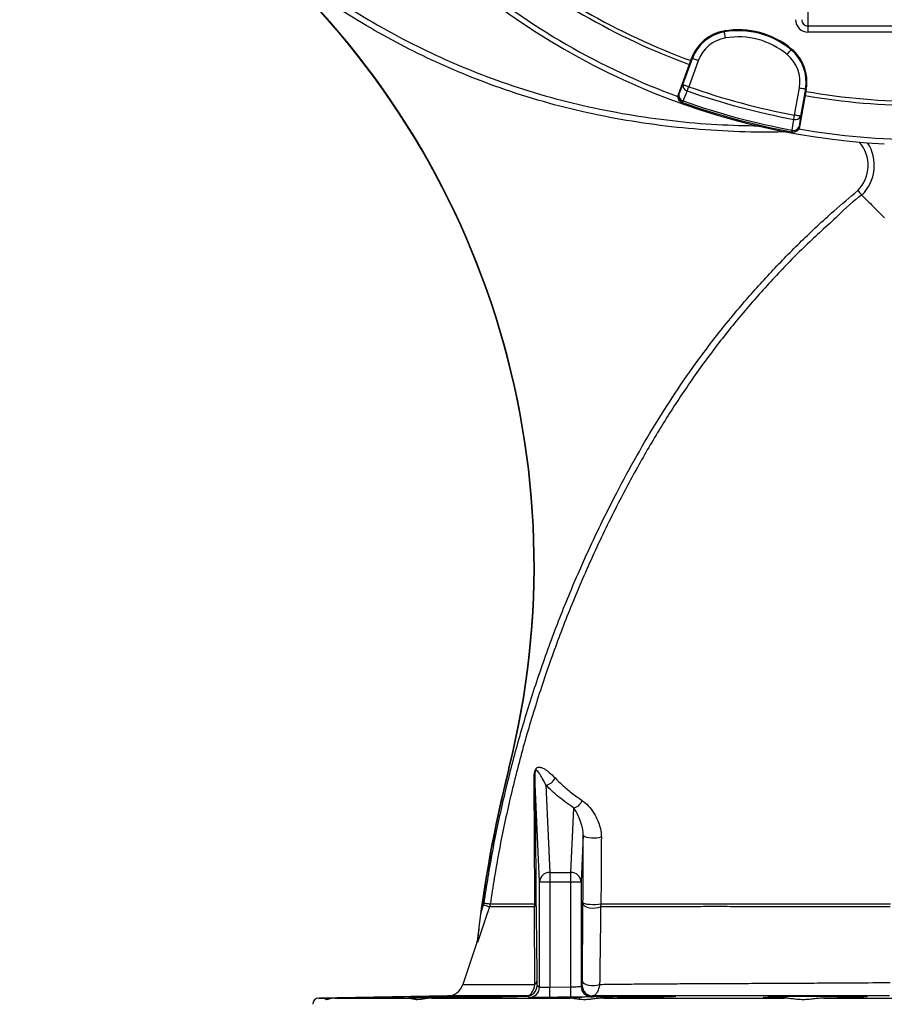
# Model space of a CAD drawing. Header units: millimetres. Extents: x 2251 to 4619, y 1142 to 5848.
# Tile 8 of 24: x 2397 to 3235, y 3136 to 4090. Entities that reach past the tile are written whole.
import ezdxf

# ---------------------------------------------------------------- set-up
doc = ezdxf.new("R2010")
doc.units = ezdxf.units.MM
doc.header["$LTSCALE"] = 2

msp = doc.modelspace()

# ---------------------------------------------------------------- linework, layer by layer
at = {"color": 7, "linetype": 'Continuous', "lineweight": 25}
for p, q in [((3160.69, 4112.32), (3160.69, 4084.41)), ((3160.69, 4084.41), (3380.69, 4084.41)), ((3160.69, 4084.41), (3160.69, 4078.43)), ((3079.55, 4079.52), (3079.69, 4078.69)), ((3380.69, 4078.43), (3160.69, 4078.43)), ((3144.86, 4062.02), (3144.32, 4061.37)), ((3035.09, 4017.99), (3047.05, 4050.86)), ((3039.47, 4027.56), (3048.66, 4052.8)), ((3054.29, 4050.75), (3045.1, 4025.51)), ((3047.05, 4050.86), (3047.86, 4053.09)), ((3047.86, 4053.09), (3048.66, 4052.8)), ((3035.09, 4017.99), (3035.54, 4017.83)), ((3147.69, 3998.02), (3152.35, 4024.48)), ((3158.68, 4020.95), (3152.6, 3986.5)), ((3158.26, 4023.44), (3153.59, 3996.98)), ((3159.09, 4023.29), (3158.26, 4023.44)), ((3159.09, 4023.29), (3158.68, 4020.95)), ((3038.72, 4010.28), (3039.17, 4010.13)), ((3145.14, 3981.73), (3145.61, 3981.64)), ((3152.13, 3986.59), (3152.6, 3986.5)), ((2870.82, 3364.21), (2870.48, 3364.3)), ((2900.52, 3254.87), (2895.93, 3356.87)), ((2906.72, 3348.72), (2910.52, 3264.2)), ((2930.86, 3264.2), (2933.67, 3326.55)), ((2942.9, 3300.29), (2940.86, 3254.87)), ((2910.52, 3264.2), (2910.52, 3254.87)), ((2910.52, 3264.2), (2930.86, 3264.2)), ((2930.86, 3254.87), (2930.86, 3264.2)), ((2900.52, 3254.87), (2910.52, 3254.87)), ((2900.52, 3153.03), (2900.52, 3254.87)), ((2910.52, 3254.87), (2910.52, 3153.02)), ((2910.52, 3254.87), (2930.86, 3254.87)), ((2930.86, 3254.87), (2940.86, 3254.87)), ((2930.86, 3153.25), (2930.86, 3254.87)), ((2940.86, 3254.87), (2940.86, 3153.74)), ((2846.33, 3232.8), (2846.73, 3234.5)), ((2897.06, 3235.03), (2897.07, 3234)), ((2942.64, 3233.93), (2942.64, 3235)), ((2844, 3225.78), (2846.33, 3232.8)), ((2852.66, 3233.63), (2852.01, 3230.92)), ((2895.57, 3230.9), (2895.92, 3233.64)), ((2960.04, 3233.69), (2959.73, 3230.85)), ((2898.15, 3154.52), (2900.52, 3153.03)), ((2910.52, 3153.02), (2930.86, 3153.25)), ((2940.86, 3153.74), (2941.89, 3154.52)), ((2811.35, 3144.53), (2686.59, 3142.35)), ((2701.98, 3142.35), (2774.36, 3142.35)), ((2796.24, 3142.35), (2929.99, 3142.35)), ((2806.34, 3143.3), (2806.34, 3142.44)), ((2888.61, 3144.35), (2888.3, 3144.53)), ((2888.61, 3144.35), (2890.17, 3144.39)), ((2939.09, 3143.3), (2941.61, 3143.41)), ((2939.09, 3143.3), (2939.09, 3141.17)), ((2950.97, 3143.74), (2950.44, 3143.67)), ((2962.74, 3142.35), (3137.48, 3142.35)), ((3122.33, 3143.3), (3122.33, 3142.59)), ((3176.12, 3142.35), (3365.26, 3142.35)), ((3213.23, 3143.3), (3213.23, 3143.21))]:
    msp.add_line(p, q, dxfattribs=at)
at = {"color": 8, "linetype": 'Continuous', "lineweight": 25}
msp.add_line((2686.59, 3142.35), (2694.29, 3142.35), dxfattribs=at)
at = {"color": 7, "linetype": 'Continuous', "lineweight": 25, "flags": 128}
for points in [[(3080.7, 4072.78), (3080.51, 4073.9), (3080.32, 4074.99), (3080.15, 4076), (3080, 4076.88), (3079.88, 4077.62), (3079.78, 4078.18), (3079.72, 4078.54), (3079.69, 4078.69)], [(3140.49, 4056.75), (3141.22, 4057.64), (3141.93, 4058.48), (3142.58, 4059.27), (3143.15, 4059.96), (3143.63, 4060.54), (3143.99, 4060.97), (3144.22, 4061.26), (3144.32, 4061.37)], [(3054.29, 4050.75), (3053.22, 4051.14), (3052.18, 4051.52), (3051.22, 4051.87), (3050.37, 4052.18), (3049.67, 4052.43), (3049.14, 4052.63), (3048.8, 4052.75), (3048.66, 4052.8)], [(3035.54, 4017.83), (3037.46, 4022.59), (3039.47, 4027.56)], [(3039.47, 4027.56), (3039.61, 4027.51), (3039.95, 4027.39), (3040.49, 4027.19), (3041.19, 4026.94), (3042.03, 4026.63), (3042.99, 4026.28), (3044.03, 4025.9), (3045.1, 4025.51)], [(3043.69, 4021.51), (3040.5, 4013.64), (3039.75, 4011.78)], [(3043.69, 4021.51), (3043.83, 4021.92), (3043.99, 4022.37), (3044.16, 4022.84), (3044.34, 4023.35), (3044.52, 4023.87), (3044.71, 4024.41), (3044.91, 4024.96), (3045.1, 4025.51)], [(3152.35, 4024.48), (3153.48, 4024.28), (3154.56, 4024.09), (3155.57, 4023.91), (3156.46, 4023.75), (3157.19, 4023.62), (3157.75, 4023.53), (3158.11, 4023.46), (3158.26, 4023.44)], [(3039.17, 4010.13), (3039.17, 4010.15), (3039.2, 4010.23), (3039.25, 4010.37), (3039.32, 4010.56), (3039.4, 4010.79), (3039.5, 4011.08), (3039.62, 4011.41), (3039.75, 4011.78)], [(3146.91, 3993.85), (3146.99, 3994.28), (3147.08, 3994.75), (3147.17, 3995.24), (3147.27, 3995.77), (3147.37, 3996.31), (3147.47, 3996.87), (3147.58, 3997.45), (3147.69, 3998.02)], [(3153.59, 3996.98), (3153.44, 3997.01), (3153.08, 3997.07), (3152.53, 3997.17), (3151.79, 3997.3), (3150.9, 3997.46), (3149.9, 3997.63), (3148.81, 3997.82), (3147.69, 3998.02)], [(3145.46, 3983.46), (3146.64, 3991.87), (3146.91, 3993.85)], [(3153.59, 3996.98), (3152.85, 3991.67), (3152.13, 3986.59)], [(3145.14, 3981.73), (3145.14, 3981.76), (3145.16, 3981.84), (3145.18, 3981.98), (3145.22, 3982.18), (3145.27, 3982.43), (3145.32, 3982.72), (3145.38, 3983.07), (3145.46, 3983.46)], [(2942.9, 3300.29), (2943.3, 3299.61), (2944.39, 3298.97), (2946.08, 3298.43), (2948.25, 3298.03), (2950.75, 3297.78), (2953.41, 3297.71), (2956.03, 3297.83), (2958.43, 3298.12), (2960.44, 3298.56)], [(2846.73, 3234.5), (2847.84, 3234.33), (2848.92, 3234.17), (2849.92, 3234.03), (2850.8, 3233.9), (2851.54, 3233.79), (2852.11, 3233.71), (2852.48, 3233.65), (2852.66, 3233.63)], [(2942.64, 3235), (2943.13, 3234.44), (2944.47, 3233.93), (2946.52, 3233.51), (2949.11, 3233.23), (2952.02, 3233.1), (2954.98, 3233.14), (2957.73, 3233.34), (2960.04, 3233.69)], [(2852.01, 3230.92), (2848.24, 3219.53), (2840.47, 3196.12)], [(2846.33, 3232.8), (2847.4, 3232.45), (2848.43, 3232.1), (2849.39, 3231.79), (2850.24, 3231.51), (2850.95, 3231.27), (2851.49, 3231.09), (2851.85, 3230.97), (2852.01, 3230.92)], [(2942.64, 3233.93), (2943.11, 3232.69), (2944.39, 3231.55), (2946.38, 3230.62), (2948.9, 3229.97), (2951.73, 3229.66), (2954.65, 3229.71), (2957.39, 3230.12), (2959.73, 3230.85)], [(2840.18, 3197.53), (2838.75, 3193.21), (2826.26, 3155.49)], [(2942.03, 3158.7), (2942.48, 3157.56), (2943.71, 3156.51), (2945.62, 3155.64), (2948.05, 3155.02), (2950.81, 3154.7), (2953.66, 3154.7), (2956.38, 3155.04), (2958.75, 3155.67)], [(2910.63, 3143.02), (2910.63, 3143.24), (2910.62, 3143.82), (2910.61, 3144.75), (2910.6, 3146), (2910.58, 3147.5), (2910.56, 3149.22), (2910.54, 3151.08), (2910.52, 3153.02)], [(2930.97, 3143.25), (2930.97, 3143.47), (2930.97, 3144.05), (2930.96, 3144.98), (2930.94, 3146.23), (2930.92, 3147.74), (2930.91, 3149.45), (2930.88, 3151.32), (2930.86, 3153.25)]]:
    msp.add_lwpolyline(points, dxfattribs=at)
at = {"color": 7, "linetype": 'Continuous', "lineweight": 25}
for centre, radius, start, end in [((3270.69, 4662.25), 693, 181.57108, 267.02226), ((2095.14, 3561.4), 800, 345.73695, 49.27858), ((2095.14, 3561.4), 800.35, 345.73695, 49.27858), ((3270.69, 4662.25), 651, 230.0922, 249.9078), ((3270.69, 4662.25), 655, 230.09164, 249.90836), ((3270.69, 4662.25), 688, 230.06217, 249.93742), ((3086.43, 4039.05), 41.05, 99.65135, 160), ((3086.43, 4039.05), 40.2, 99.65135, 160), ((3093.14, 3999.62), 81.05, 50.34865, 99.65135), ((3093.14, 3999.62), 80.2, 50.34865, 99.65135), ((3086.43, 4039.05), 34.21, 99.65135, 160), ((3093.14, 3999.62), 74.21, 50.34865, 99.65135), ((3118.67, 4030.42), 34.21, 350, 50.34865), ((3118.67, 4030.42), 40.2, 350, 50.34865), ((3118.67, 4030.42), 41.05, 350, 50.34865), ((3044.96, 4026.9), 5.53, 173.10271, 256.66366), ((3041.17, 4015.78), 6, 159.9828, 250.43582), ((3041.03, 4017.17), 5.53, 173.09716, 256.64387), ((3270.69, 4662.25), 679.76, 250.49145, 259.50855), ((3270.69, 4662.25), 675.51, 250.49145, 259.50855), ((3270.69, 4662.25), 655, 260.09164, 279.90836), ((3270.69, 4662.25), 651, 260.0922, 279.9078), ((3270.69, 4662.25), 692, 250.45336, 259.54664), ((3270.69, 4662.25), 690.24, 250.45336, 259.54664), ((3148.5, 3999.15), 5.53, 253.33619, 336.89748), ((3146.22, 3987.63), 6, 259.56416, 350.017), ((3147.04, 3988.76), 5.53, 253.35543, 336.90323), ((3270.69, 4662.25), 688, 260.06359, 279.9425), ((4058.69, 3062.25), 1226, 165.73695, 173.66472), ((4058.69, 3062.25), 1225.65, 165.73695, 172.33244), ((2891.35, 3357.02), 4.59, 326.91422, 358.15483), ((2905.17, 3359.68), 11.07, 278.04045, 339.15954), ((2931.06, 3337.6), 11.35, 283.25867, 340.62593), ((2910.26, 3254.45), 9.75, 88.48793, 177.50016), ((2931.12, 3254.45), 9.75, 2.49957, 91.51218), ((2895.14, 3235.44), 1.96, 293.65962, 348.04702), ((2892.51, 3234.28), 4.56, 312.10522, 356.54053), ((2893.83, 3159.1), 4.16, 301.11176, 353.842), ((2811.07, 3160.52), 16, 270.0019, 341.65292), ((2888.15, 3154.52), 10, 270.84634, 359.99195), ((2890.52, 3153.04), 10, 270.71406, 359.98784), ((2950.86, 3153.74), 10, 180.01438, 270.61623), ((2951.9, 3154.52), 10, 180.01279, 270.67623), ((2686.69, 3136.35), 6, 91, 180)]:
    msp.add_arc(centre, radius, start, end, dxfattribs=at)
at = {"color": 8, "linetype": 'Continuous', "lineweight": 25}
for radius, start, end in [(34.38, 314.98851, 41.05301), (40.37, 314.57682, 32.90074)]:
    msp.add_arc((3184.66, 3949.28), radius, start, end, dxfattribs=at)
at = {"color": 7, "linetype": 'Continuous', "lineweight": 25}
for major_axis, ratio, start_param, end_param in [((0, -12.05), 0.996195, 4.712389, 6.283185), ((0, 6.07), 0.988685, 1.570796, 3.141593)]:
    msp.add_ellipse((3160.69, 4090.48), major_axis=major_axis, ratio=ratio, start_param=start_param, end_param=end_param, dxfattribs=at)
at = {"color": 8, "linetype": 'Continuous', "lineweight": 25}
for points, knots in [([(3140.97, 3981.81), (3132.76, 3981.65), (3109.91, 3981.21), (3072.36, 3982.61), (3028.45, 3986.33), (2984.75, 3992.5), (2941.47, 4001.08), (2898.84, 4012.13), (2858.88, 4025.15), (2821.59, 4039.73), (2786.85, 4055.39), (2752.97, 4072.82), (2719.55, 4092.23), (2686.78, 4113.72), (2654.71, 4137.22), (2623.8, 4162.23), (2594.47, 4188.17), (2566.65, 4214.89), (2540.38, 4242.33), (2515.25, 4270.83), (2491.1, 4300.62), (2468.01, 4331.69), (2446.04, 4364.02), (2425.48, 4397.26), (2409.15, 4426.24), (2399.94, 4444.23), (2396.66, 4450.64)], [0, 0, 0, 0, 0.026485, 0.073729, 0.121133, 0.168599, 0.216043, 0.263394, 0.310604, 0.351531, 0.392512, 0.433494, 0.474421, 0.517118, 0.559867, 0.602631, 0.645348, 0.686171, 0.727028, 0.767886, 0.808709, 0.850706, 0.89274, 0.934775, 0.976771, 1, 1, 1, 1]), ([(2403.11, 4451.15), (2406.01, 4445.52), (2414.66, 4428.7), (2430.11, 4401.25), (2449.9, 4369.11), (2471.02, 4337.83), (2493.62, 4307.16), (2517.72, 4277.19), (2543.31, 4247.98), (2570.12, 4219.89), (2597.87, 4193.2), (2626.44, 4167.88), (2655.81, 4143.97), (2686.23, 4121.44), (2718.15, 4100.17), (2751.62, 4080.39), (2786.56, 4062.17), (2822.43, 4045.85), (2860.4, 4030.96), (2900.56, 4017.88), (2942.86, 4006.92), (2985.8, 3998.39), (3029.17, 3992.33), (3071.82, 3988.52), (3100.01, 3987.89), (3113.62, 3987.59)], [0, 0, 0, 0, 0.0212782, 0.0634856, 0.1057293, 0.1479735, 0.1901813, 0.2336049, 0.2770678, 0.3205305, 0.3639539, 0.4062974, 0.4486837, 0.4910568, 0.5333825, 0.5774222, 0.6215255, 0.6656288, 0.7096685, 0.7584234, 0.8073253, 0.8563224, 0.9053426, 0.9542985, 1, 1, 1, 1]), ([(2826.26, 3155.49), (2826.26, 3155.49), (2825.91, 3155.49), (2827.1, 3155.49), (2829.91, 3155.5), (2834.95, 3155.5), (2841.84, 3155.51), (2851.13, 3155.51), (2863.2, 3155.52), (2878.11, 3155.53), (2890.03, 3155.54), (2895.98, 3155.54)], [0, 0, 0, 0, 0.00008, 0.117868, 0.236052, 0.354372, 0.472557, 0.590345, 0.726827, 0.863517, 1, 1, 1, 1])]:
    msp.add_open_spline(points, degree=3, knots=knots, dxfattribs=at)
at = {"color": 7, "linetype": 'Continuous', "lineweight": 25}
for points, knots in [([(3038.72, 4010.28), (3038.1, 4010.57), (3036.87, 4011.15), (3035.53, 4012.73), (3034.76, 4014.62), (3034.65, 4016.47), (3034.96, 4017.55), (3035.09, 4017.99)], [0, 0, 0, 0, 0.213873, 0.427754, 0.641574, 0.855265, 1, 1, 1, 1]), ([(3152.6, 3986.5), (3152.53, 3986.11), (3152.43, 3985.73), (3152.14, 3985), (3151.96, 3984.64), (3151.53, 3983.98), (3151.29, 3983.67), (3150.75, 3983.1), (3150.44, 3982.84), (3149.79, 3982.39), (3149.45, 3982.2), (3148.72, 3981.89), (3148.35, 3981.76), (3147.58, 3981.6), (3147.18, 3981.55), (3146.39, 3981.54), (3146, 3981.57), (3145.61, 3981.64)], [0, 0, 0, 0, 0.125, 0.125, 0.25, 0.25, 0.375, 0.375, 0.5, 0.5, 0.625, 0.625, 0.75, 0.75, 0.875, 0.875, 1, 1, 1, 1]), ([(2846.73, 3234.5), (2849.4, 3251.32), (2854.75, 3284.99), (2865.38, 3335.03), (2877.87, 3384.63), (2892.54, 3434.11), (2909.4, 3483.39), (2928.48, 3532.38), (2949.58, 3580.53), (2970.94, 3624.17), (2992.04, 3663.48), (3012.57, 3698.58), (3034.48, 3732.82), (3058.14, 3766.36), (3083.62, 3799.08), (3110.83, 3830.93), (3139.47, 3861.51), (3164.63, 3885.98), (3187.83, 3907.11), (3201.14, 3918.35), (3208.97, 3924.97)], [0, 0, 0, 0, 0.064123, 0.128299, 0.192475, 0.256598, 0.322503, 0.388467, 0.454431, 0.520337, 0.571311, 0.622325, 0.673324, 0.724278, 0.776786, 0.829349, 0.881912, 0.93442, 0.961436, 1, 1, 1, 1]), ([(3208.97, 3924.97), (3208.98, 3924.95), (3209.23, 3924.68), (3209.92, 3923.92), (3211.01, 3922.72), (3212.07, 3921.55), (3212.81, 3920.73), (3212.93, 3920.59), (3213, 3920.52)], [0, 0, 0, 0, 0.007854, 0.119081, 0.339509, 0.559737, 0.779864, 1, 1, 1, 1]), ([(3213, 3920.52), (3213, 3920.52), (3204.35, 3914.99), (3186.93, 3897.33), (3157.84, 3871.73), (3128.03, 3840.8), (3099.47, 3808.83), (3072.18, 3775.07), (3046.3, 3739.56), (3021.91, 3702.35), (2999.21, 3664.09), (2976.59, 3622.15), (2954.28, 3576.48), (2933.13, 3527.98), (2914.42, 3479.62), (2898.05, 3431.52), (2883.61, 3382.76), (2871.18, 3333.46), (2860.62, 3283.75), (2855.31, 3250.33), (2852.66, 3233.63)], [0, 0, 0, 0, 0, 0.038851, 0.092892, 0.146993, 0.201093, 0.255134, 0.311171, 0.367269, 0.423387, 0.47945, 0.54754, 0.61563, 0.679604, 0.743682, 0.807815, 0.871947, 0.936026, 1, 1, 1, 1]), ([(3213, 3920.52), (3213.83, 3919.68), (3216.08, 3917.39), (3223.38, 3909.99), (3228.42, 3904.87), (3234.81, 3898.39)], [0, 0, 0, 0, 0.5, 0.5, 1, 1, 1, 1]), ([(2895.19, 3354.52), (2895.19, 3355.07), (2895.19, 3355.64), (2895.22, 3356.81), (2895.25, 3357.41), (2895.33, 3358.34), (2895.35, 3358.66), (2895.43, 3359.31), (2895.47, 3359.65), (2895.58, 3360.33), (2895.64, 3360.67), (2895.79, 3361.38), (2895.88, 3361.74), (2896.08, 3362.43), (2896.2, 3362.77), (2896.45, 3363.39), (2896.59, 3363.67), (2896.86, 3364.17), (2897, 3364.38), (2897.27, 3364.76), (2897.41, 3364.91), (2897.81, 3365.32), (2898.07, 3365.52), (2898.58, 3365.82), (2898.83, 3365.92), (2899.55, 3366.14), (2900.02, 3366.17), (2900.95, 3366.13), (2901.4, 3366.05), (2902.75, 3365.68), (2903.65, 3365.29), (2905.43, 3364.34), (2906.32, 3363.77), (2908.12, 3362.5), (2909.03, 3361.8), (2911.76, 3359.51), (2913.62, 3357.75), (2915.51, 3355.74)], [0, 0, 0, 0, 0.03125, 0.03125, 0.0625, 0.0625, 0.078125, 0.078125, 0.09375, 0.09375, 0.109375, 0.109375, 0.125, 0.125, 0.140625, 0.140625, 0.15625, 0.15625, 0.171875, 0.171875, 0.1875, 0.1875, 0.21875, 0.21875, 0.25, 0.25, 0.3125, 0.3125, 0.375, 0.375, 0.5, 0.5, 0.625, 0.625, 0.75, 0.75, 1, 1, 1, 1]), ([(2906.72, 3348.72), (2905.54, 3351.01), (2903.36, 3355.24), (2901.18, 3358.89), (2899.71, 3361.02), (2898.86, 3362.13), (2897.95, 3362.99), (2897.27, 3363.15), (2896.94, 3363.06), (2896.69, 3362.79), (2896.57, 3362.6), (2896.45, 3362.37), (2896.38, 3362.17), (2896.3, 3361.92), (2896.24, 3361.69), (2896.11, 3361.1), (2895.93, 3359.62), (2895.91, 3358.22), (2895.93, 3357.15), (2895.93, 3356.87)], [0, 0, 0, 0, 0.312317, 0.578069, 0.603569, 0.714871, 0.808708, 0.837956, 0.864107, 0.871173, 0.876421, 0.881328, 0.886265, 0.886914, 0.893474, 0.897056, 0.917104, 0.978169, 1, 1, 1, 1]), ([(2895.92, 3233.64), (2895.9, 3239.97), (2895.86, 3252.62), (2895.78, 3271.25), (2895.69, 3289.6), (2895.58, 3307.56), (2895.47, 3324.44), (2895.34, 3340.21), (2895.24, 3349.74), (2895.19, 3354.52)], [0, 0, 0, 0, 0.145964, 0.292093, 0.438212, 0.585859, 0.733487, 0.86647, 1, 1, 1, 1]), ([(2895.93, 3356.87), (2896.07, 3347.89), (2896.19, 3338.51), (2896.4, 3319.18), (2896.5, 3309.21), (2896.69, 3288.79), (2896.77, 3278.33), (2896.92, 3256.99), (2896.99, 3246.11), (2897.06, 3235.03)], [0, 0, 0, 0, 0.25, 0.25, 0.5, 0.5, 0.75, 0.75, 1, 1, 1, 1]), ([(2915.51, 3355.74), (2917.78, 3353.45), (2922.63, 3348.55), (2931.31, 3341.22), (2938.28, 3336.3), (2941.77, 3333.83)], [0, 0, 0, 0, 0.305542, 0.652216, 1, 1, 1, 1]), ([(2933.67, 3326.55), (2928.57, 3330.14), (2918.35, 3337.33), (2910.6, 3344.92), (2906.72, 3348.72)], [0, 0, 0, 0, 0.498351, 1, 1, 1, 1]), ([(2941.77, 3333.83), (2942.25, 3333.49), (2944.82, 3331.68), (2949.27, 3327.4), (2953.9, 3320.84), (2957.24, 3314.18), (2959.12, 3308.65), (2960.25, 3303.4), (2960.38, 3300.17), (2960.44, 3298.56)], [0, 0, 0, 0, 0.05558, 0.293185, 0.53059, 0.674281, 0.817669, 0.908993, 1, 1, 1, 1]), ([(2942.9, 3300.29), (2942.87, 3301.34), (2942.81, 3303.47), (2942.24, 3306.93), (2941.32, 3310.71), (2939.66, 3315.57), (2937.37, 3320.67), (2935.19, 3324.41), (2933.91, 3326.21), (2933.67, 3326.55)], [0, 0, 0, 0, 0.0804469, 0.1625559, 0.3045894, 0.447912, 0.6939336, 0.9420469, 1, 1, 1, 1]), ([(2942.64, 3235), (2942.68, 3245.94), (2942.76, 3267.83), (2942.85, 3289.47), (2942.9, 3300.29)], [0, 0, 0, 0, 0.499708, 1, 1, 1, 1]), ([(2960.44, 3298.56), (2960.35, 3287.84), (2960.27, 3277.06), (2960.19, 3264.89), (2960.18, 3263.54), (2960.16, 3260.84), (2960.16, 3259.48), (2960.14, 3255.42), (2960.13, 3252.71), (2960.09, 3244.57), (2960.06, 3239.14), (2960.04, 3233.69)], [0, 0, 0, 0, 0.5, 0.5, 0.5625, 0.5625, 0.625, 0.625, 0.75, 0.75, 1, 1, 1, 1]), ([(2840.47, 3196.12), (2840.48, 3196.17), (2840.48, 3196.31), (2840.56, 3197.15), (2840.77, 3199.23), (2841.13, 3202.51), (2841.79, 3208.34), (2842.72, 3216.11), (2843.57, 3222.55), (2844, 3225.78)], [0, 0, 0, 0, 0.017491, 0.04352, 0.113431, 0.24373, 0.374613, 0.687139, 1, 1, 1, 1]), ([(2895.57, 3230.9), (2891.8, 3230.9), (2884.25, 3230.91), (2874.52, 3230.9), (2866.09, 3230.91), (2859.35, 3230.91), (2854.4, 3230.91), (2852.81, 3230.92), (2852.01, 3230.92)], [0, 0, 0, 0, 0.155001, 0.310611, 0.481298, 0.651986, 0.825993, 1, 1, 1, 1]), ([(2852.66, 3233.63), (2853.43, 3233.62), (2854.98, 3233.62), (2859.83, 3233.62), (2866.55, 3233.63), (2875.02, 3233.63), (2884.73, 3233.64), (2892.19, 3233.64), (2895.92, 3233.64)], [0, 0, 0, 0, 0.171176, 0.342351, 0.51685, 0.691348, 0.845377, 1, 1, 1, 1]), ([(2895.98, 3155.54), (2895.92, 3168.37), (2895.79, 3194.04), (2895.65, 3218.61), (2895.57, 3230.9)], [0, 0, 0, 0, 0.499884, 1, 1, 1, 1]), ([(2897.07, 3234), (2897.22, 3221.72), (2897.54, 3197.17), (2897.82, 3171.49), (2897.97, 3158.65)], [0, 0, 0, 0, 0.500442, 1, 1, 1, 1]), ([(2942.03, 3158.7), (2942.13, 3171.3), (2942.33, 3196.51), (2942.53, 3221.46), (2942.64, 3233.93)], [0, 0, 0, 0, 0.500041, 1, 1, 1, 1]), ([(2959.73, 3230.85), (2959.58, 3218.38), (2959.28, 3193.45), (2958.92, 3168.26), (2958.75, 3155.67)], [0, 0, 0, 0, 0.500357, 1, 1, 1, 1]), ([(3240.51, 3230.86), (3231.51, 3230.87), (3213.47, 3230.88), (3187.38, 3230.89), (3162.26, 3230.9), (3138.2, 3230.91), (3114.38, 3230.92), (3090.91, 3230.95), (3067.9, 3231), (3047.56, 3230.94), (3029.98, 3230.9), (3015.03, 3230.95), (2998.23, 3230.87), (2979.6, 3230.78), (2966.35, 3230.83), (2959.73, 3230.85)], [0, 0, 0, 0, 0.083695, 0.167703, 0.245478, 0.323318, 0.401092, 0.481322, 0.561622, 0.641847, 0.700966, 0.760156, 0.819319, 0.909661, 1, 1, 1, 1]), ([(2960.04, 3233.69), (2964.54, 3233.69), (2969.12, 3233.7), (2978.43, 3233.69), (2983.15, 3233.68), (2990.34, 3233.68), (2992.75, 3233.67), (2996.39, 3233.66), (2997.61, 3233.65), (3000.06, 3233.65), (3001.29, 3233.66), (3003.13, 3233.66), (3003.75, 3233.66), (3004.99, 3233.65), (3005.6, 3233.64), (3007.47, 3233.63), (3008.72, 3233.63), (3012.49, 3233.63), (3015.05, 3233.62), (3020.22, 3233.61), (3022.84, 3233.61), (3028.14, 3233.6), (3030.83, 3233.6), (3034.92, 3233.59), (3036.29, 3233.58), (3039.05, 3233.59), (3040.44, 3233.59), (3043.25, 3233.58), (3044.66, 3233.57), (3046.45, 3233.58), (3046.81, 3233.59), (3047.52, 3233.59), (3048.6, 3233.59), (3049.68, 3233.59), (3053.27, 3233.58), (3056.16, 3233.58), (3061.98, 3233.59), (3064.9, 3233.59), (3073.72, 3233.59), (3079.67, 3233.59), (3097.68, 3233.59), (3109.94, 3233.6), (3134.94, 3233.61), (3147.69, 3233.61), (3167.18, 3233.62), (3173.74, 3233.62), (3183.68, 3233.63), (3187.01, 3233.63), (3193.67, 3233.63), (3197.01, 3233.63), (3213.71, 3233.64), (3227.1, 3233.64), (3240.54, 3233.65)], [0, 0, 0, 0, 0.0625, 0.0625, 0.125, 0.125, 0.15625, 0.15625, 0.171875, 0.171875, 0.1875, 0.1875, 0.195313, 0.195313, 0.203125, 0.203125, 0.21875, 0.21875, 0.25, 0.25, 0.28125, 0.28125, 0.3125, 0.3125, 0.328125, 0.328125, 0.34375, 0.34375, 0.359375, 0.359375, 0.363281, 0.363281, 0.367188, 0.375, 0.375, 0.40625, 0.40625, 0.4375, 0.4375, 0.5, 0.5, 0.625, 0.625, 0.75, 0.75, 0.8125, 0.8125, 0.84375, 0.84375, 0.875, 0.875, 1, 1, 1, 1]), ([(2840.47, 3196.12), (2840.47, 3196.44), (2840.48, 3197.32), (2840.41, 3198.02), (2840.25, 3197.69), (2840.18, 3197.53)], [0, 0, 0, 0, 0.222495, 0.609093, 1, 1, 1, 1]), ([(2897.97, 3158.65), (2897.97, 3158.48), (2897.98, 3157.72), (2898, 3156.53), (2898.06, 3154.95), (2898.11, 3154.7), (2898.15, 3154.52)], [0, 0, 0, 0, 0.053102, 0.236578, 0.480017, 1, 1, 1, 1]), ([(2941.89, 3154.52), (2941.9, 3154.54), (2941.93, 3154.62), (2941.97, 3155.33), (2942.01, 3156.81), (2942.02, 3158.11), (2942.03, 3158.7)], [0, 0, 0, 0, 0.147583, 0.508985, 0.780295, 1, 1, 1, 1]), ([(2888.3, 3144.53), (2889.04, 3144.66), (2890.55, 3144.95), (2892.73, 3146.98), (2894.54, 3150.1), (2895.55, 3153.23), (2895.9, 3155.09), (2895.98, 3155.54)], [0, 0, 0, 0, 0.231863, 0.476293, 0.72159, 0.932558, 1, 1, 1, 1]), ([(2900.52, 3153.03), (2900.57, 3153.02), (2900.71, 3152.98), (2901.89, 3152.94), (2904.15, 3152.92), (2907.15, 3152.95), (2909.39, 3153), (2910.52, 3153.02)], [0, 0, 0, 0, 0.1316975, 0.3487657, 0.5658229, 0.7828998, 1, 1, 1, 1]), ([(2930.86, 3153.25), (2931.54, 3153.27), (2933.34, 3153.31), (2936.12, 3153.4), (2938.69, 3153.52), (2940.47, 3153.64), (2940.73, 3153.7), (2940.86, 3153.74)], [0, 0, 0, 0, 0.1314544, 0.3485862, 0.5657398, 0.7828807, 1, 1, 1, 1]), ([(2958.75, 3155.67), (2958.45, 3154.12), (2957.82, 3150.84), (2956.08, 3147.21), (2954.42, 3145.43), (2953.07, 3144.68), (2952.41, 3144.58), (2952.01, 3144.52)], [0, 0, 0, 0, 0.244171, 0.52052, 0.771449, 0.863628, 1, 1, 1, 1]), ([(2958.75, 3155.67), (2964.5, 3155.72), (2976, 3155.83), (2994.4, 3156.07), (3013.64, 3156.24), (3033.94, 3156.35), (3055.15, 3156.44), (3077.22, 3156.54), (3100.12, 3156.65), (3123.79, 3156.76), (3148.18, 3156.89), (3175.69, 3157.04), (3206.44, 3157.21), (3229.08, 3157.36), (3240.44, 3157.43)], [0, 0, 0, 0, 0.075751, 0.1515, 0.228151, 0.304803, 0.383504, 0.462267, 0.540968, 0.621978, 0.703054, 0.784063, 0.891718, 1, 1, 1, 1]), ([(2701.98, 3142.35), (2700.88, 3142.26), (2698.66, 3142.07), (2696.18, 3141.29), (2694.34, 3140.76), (2693.22, 3140.86), (2692.93, 3141.57), (2693.41, 3142.23), (2694.09, 3142.32), (2694.29, 3142.35)], [0, 0, 0, 0, 0.147135, 0.297179, 0.444966, 0.596158, 0.759654, 0.92636, 1, 1, 1, 1]), ([(2694.29, 3142.35), (2694.72, 3142.36), (2695.83, 3142.39), (2698.76, 3142.46), (2703.21, 3142.55), (2708.78, 3142.66), (2715.24, 3142.78), (2722.45, 3142.92), (2729.85, 3143.05), (2737.21, 3143.18), (2741.93, 3143.26), (2744.28, 3143.3)], [0, 0, 0, 0, 0.07415, 0.193628, 0.313105, 0.432596, 0.552086, 0.671592, 0.791098, 0.895549, 1, 1, 1, 1]), ([(2762.37, 3143.3), (2759.89, 3143.25), (2754.93, 3143.16), (2746.95, 3143.02), (2738.84, 3142.88), (2730.77, 3142.75), (2723.01, 3142.63), (2715.75, 3142.53), (2709.24, 3142.44), (2704.76, 3142.38), (2702.57, 3142.35), (2701.98, 3142.35)], [0, 0, 0, 0, 0.119529, 0.239057, 0.358589, 0.478121, 0.597648, 0.717175, 0.83669, 0.956204, 1, 1, 1, 1]), ([(2744.28, 3143.3), (2746.76, 3143.35), (2751.72, 3143.44), (2759.7, 3143.58), (2767.82, 3143.72), (2775.88, 3143.86), (2783.64, 3143.99), (2790.9, 3144.1), (2797.42, 3144.21), (2803.06, 3144.29), (2807.62, 3144.35), (2811, 3144.39), (2813.07, 3144.4), (2813.82, 3144.38), (2813.17, 3144.34), (2811.2, 3144.27), (2807.91, 3144.18), (2803.44, 3144.08), (2797.88, 3143.95), (2791.41, 3143.82), (2784.2, 3143.68), (2776.8, 3143.55), (2769.45, 3143.42), (2764.73, 3143.34), (2762.37, 3143.3)], [0, 0, 0, 0, 0.045989, 0.091977, 0.137967, 0.183957, 0.229947, 0.275937, 0.321923, 0.367909, 0.413887, 0.459865, 0.505836, 0.551808, 0.597776, 0.643744, 0.689715, 0.735687, 0.781665, 0.827644, 0.87363, 0.919616, 0.959808, 1, 1, 1, 1]), ([(2774.36, 3142.35), (2774.13, 3142.36), (2773.55, 3142.39), (2773.75, 3142.46), (2775.27, 3142.55), (2778.14, 3142.66), (2782.21, 3142.78), (2787.44, 3142.91), (2793.35, 3143.05), (2799.71, 3143.18), (2804.12, 3143.26), (2806.34, 3143.3)], [0, 0, 0, 0, 0.074144, 0.191916, 0.313102, 0.430886, 0.552084, 0.669884, 0.791099, 0.894411, 1, 1, 1, 1]), ([(2796.24, 3142.35), (2794.79, 3142.34), (2793.41, 3142.22), (2790.76, 3141.92), (2789.49, 3141.73), (2787.06, 3141.35), (2785.91, 3141.16), (2783.75, 3140.9), (2782.74, 3140.82), (2781.33, 3140.82), (2780.88, 3140.84), (2780.01, 3140.91), (2779.59, 3140.96), (2778.41, 3141.16), (2777.7, 3141.34), (2776.46, 3141.72), (2775.93, 3141.92), (2775.01, 3142.22), (2774.64, 3142.34), (2774.36, 3142.35)], [0, 0, 0, 0, 0.125, 0.125, 0.25, 0.25, 0.375, 0.375, 0.5, 0.5, 0.5625, 0.5625, 0.625, 0.625, 0.75, 0.75, 0.875, 0.875, 1, 1, 1, 1]), ([(2857.84, 3143.3), (2855.96, 3143.25), (2852.21, 3143.16), (2845.44, 3143.02), (2838.07, 3142.88), (2830.22, 3142.75), (2822.13, 3142.63), (2814.02, 3142.53), (2806.15, 3142.44), (2800.25, 3142.38), (2797.09, 3142.35), (2796.24, 3142.35)], [0, 0, 0, 0, 0.119527, 0.239054, 0.358586, 0.478118, 0.597646, 0.717173, 0.836688, 0.956202, 1, 1, 1, 1]), ([(2806.34, 3143.3), (2808.22, 3143.35), (2811.97, 3143.44), (2818.74, 3143.58), (2826.11, 3143.72), (2833.96, 3143.86), (2842.05, 3143.99), (2850.16, 3144.1), (2858.04, 3144.21), (2865.49, 3144.29), (2872.27, 3144.35), (2878.23, 3144.39), (2883.13, 3144.4), (2886.6, 3144.38), (2888.02, 3144.36), (2888.61, 3144.35)], [0, 0, 0, 0, 0.078717, 0.157434, 0.236153, 0.314873, 0.393593, 0.472313, 0.551025, 0.629738, 0.708438, 0.787137, 0.865824, 0.944512, 1, 1, 1, 1]), ([(2888.3, 3144.53), (2883.14, 3144.53), (2872.82, 3144.53), (2859.22, 3144.53), (2847.08, 3144.53), (2837.07, 3144.53), (2829.02, 3144.53), (2822.7, 3144.53), (2817.69, 3144.53), (2814.05, 3144.53), (2811.85, 3144.53), (2811.33, 3144.53), (2811.35, 3144.53), (2811.35, 3144.53)], [0, 0, 0, 0, 0.106465, 0.212931, 0.32111, 0.429288, 0.52302, 0.616822, 0.710553, 0.806967, 0.903459, 0.999872, 1, 1, 1, 1]), ([(2889.04, 3144.09), (2888.92, 3144.09), (2888.12, 3144.04), (2886.01, 3143.95), (2881.93, 3143.82), (2876.71, 3143.68), (2870.78, 3143.55), (2864.44, 3143.42), (2860.04, 3143.34), (2857.84, 3143.3)], [0, 0, 0, 0, 0.0302057, 0.1989058, 0.3676062, 0.5363339, 0.7050614, 0.8525305, 1, 1, 1, 1]), ([(2890.33, 3144.35), (2890.37, 3144.34), (2890.57, 3144.32), (2889.71, 3144.19), (2889.04, 3144.09)], [0, 0, 0, 0, 0.228541, 1, 1, 1, 1]), ([(2890.64, 3143.04), (2890.53, 3143.12), (2889.99, 3143.49), (2889.46, 3143.83), (2889.04, 3144.09)], [0, 0, 0, 0, 0.216313, 1, 1, 1, 1]), ([(2910.63, 3143.02), (2909.33, 3143.01), (2908.04, 3142.99), (2906.15, 3142.98), (2905.52, 3142.97), (2904.28, 3142.96), (2903.66, 3142.96), (2901.86, 3142.94), (2900.72, 3142.94), (2898.57, 3142.93), (2897.54, 3142.93), (2895.7, 3142.93), (2894.87, 3142.93), (2893.77, 3142.94), (2893.43, 3142.94), (2892.81, 3142.95), (2892.52, 3142.96), (2891.76, 3142.97), (2891.36, 3142.98), (2890.81, 3143.01), (2890.66, 3143.02), (2890.64, 3143.04)], [0, 0, 0, 0, 0.125, 0.125, 0.1875, 0.1875, 0.25, 0.25, 0.375, 0.375, 0.5, 0.5, 0.625, 0.625, 0.6875, 0.6875, 0.75, 0.75, 0.875, 0.875, 1, 1, 1, 1]), ([(2929.99, 3142.35), (2929.14, 3142.36), (2926.96, 3142.39), (2924.43, 3142.46), (2922.79, 3142.55), (2922.52, 3142.66), (2923.6, 3142.78), (2926.04, 3142.91), (2929.58, 3143.05), (2933.95, 3143.18), (2937.37, 3143.26), (2939.09, 3143.3)], [0, 0, 0, 0, 0.074135, 0.191906, 0.313092, 0.430876, 0.552075, 0.669874, 0.791089, 0.894406, 1, 1, 1, 1]), ([(2962.74, 3142.35), (2961.05, 3142.34), (2959.4, 3142.22), (2956.16, 3141.92), (2954.56, 3141.73), (2951.42, 3141.35), (2949.88, 3141.16), (2946.89, 3140.9), (2945.44, 3140.82), (2943.33, 3140.82), (2942.64, 3140.84), (2941.28, 3140.91), (2940.61, 3140.96), (2938.65, 3141.16), (2937.41, 3141.34), (2935.07, 3141.72), (2933.97, 3141.92), (2931.88, 3142.22), (2930.89, 3142.34), (2929.99, 3142.35)], [0, 0, 0, 0, 0.125, 0.125, 0.25, 0.25, 0.375, 0.375, 0.5, 0.5, 0.5625, 0.5625, 0.625, 0.625, 0.75, 0.75, 0.875, 0.875, 1, 1, 1, 1]), ([(2941.61, 3143.41), (2941.5, 3143.41), (2939.48, 3143.37), (2935.93, 3143.31), (2932.33, 3143.27), (2930.97, 3143.25)], [0, 0, 0, 0, 0.035008, 0.63609, 1, 1, 1, 1]), ([(2941.61, 3143.41), (2942.82, 3143.56), (2945.26, 3143.87), (2948.7, 3143.74), (2950.44, 3143.67)], [0, 0, 0, 0, 0.493683, 1, 1, 1, 1]), ([(2950.44, 3143.67), (2953.08, 3143.74), (2957.74, 3143.84), (2965.73, 3143.99), (2973.43, 3144.1), (2981.48, 3144.21), (2989.6, 3144.29), (2997.58, 3144.35), (3005.2, 3144.39), (3012.21, 3144.4), (3018.46, 3144.38), (3023.73, 3144.34), (3027.91, 3144.27), (3030.84, 3144.18), (3032.47, 3144.08), (3032.73, 3143.95), (3031.64, 3143.82), (3029.19, 3143.68), (3025.64, 3143.55), (3021.29, 3143.42), (3017.87, 3143.34), (3016.16, 3143.3)], [0, 0, 0, 0, 0.068606, 0.121097, 0.173587, 0.226073, 0.278559, 0.331036, 0.383513, 0.435982, 0.488451, 0.540917, 0.593383, 0.645852, 0.698322, 0.750799, 0.803277, 0.855763, 0.908249, 0.954125, 1, 1, 1, 1]), ([(2952.01, 3144.52), (2951.9, 3144.44), (2951.55, 3144.18), (2951.2, 3143.92), (2950.97, 3143.74)], [0, 0, 0, 0, 0.337992, 1, 1, 1, 1]), ([(3239.83, 3144.5), (3228.07, 3144.5), (3204.47, 3144.5), (3172.75, 3144.5), (3144.63, 3144.51), (3120.12, 3144.51), (3095.85, 3144.51), (3071.91, 3144.51), (3048.4, 3144.51), (3026.5, 3144.51), (3006.19, 3144.51), (2987.38, 3144.52), (2969.22, 3144.52), (2957.75, 3144.52), (2952.01, 3144.52)], [0, 0, 0, 0, 0.110098, 0.220845, 0.300726, 0.380669, 0.46055, 0.542767, 0.625053, 0.70727, 0.780051, 0.85283, 0.926413, 1, 1, 1, 1]), ([(3016.16, 3143.3), (3015.17, 3143.25), (3013.19, 3143.16), (3008.68, 3143.02), (3003.17, 3142.88), (2996.73, 3142.75), (2989.53, 3142.63), (2981.82, 3142.53), (2973.78, 3142.44), (2967.36, 3142.38), (2963.72, 3142.35), (2962.74, 3142.35)], [0, 0, 0, 0, 0.119522, 0.239045, 0.358577, 0.478108, 0.597636, 0.717164, 0.836678, 0.956192, 1, 1, 1, 1]), ([(3137.48, 3142.35), (3136.85, 3142.35), (3134.04, 3142.38), (3129.53, 3142.43), (3124.6, 3142.52), (3120.86, 3142.62), (3118.35, 3142.74), (3117.2, 3142.87), (3117.42, 3143.01), (3118.99, 3143.15), (3121.21, 3143.25), (3122.33, 3143.3)], [0, 0, 0, 0, 0.034973, 0.154462, 0.273951, 0.393452, 0.512953, 0.632469, 0.751985, 0.875993, 1, 1, 1, 1]), ([(3122.33, 3143.3), (3122.27, 3143.34), (3122.15, 3143.41), (3123.24, 3143.54), (3125.5, 3143.67), (3129.16, 3143.81), (3134, 3143.95), (3139.85, 3144.07), (3146.58, 3144.18), (3153.97, 3144.27), (3161.83, 3144.33), (3169.92, 3144.38), (3178.02, 3144.4), (3185.9, 3144.39), (3193.33, 3144.35), (3200.11, 3144.3), (3206.03, 3144.21), (3210.96, 3144.11), (3214.7, 3144), (3217.21, 3143.87), (3218.36, 3143.73), (3218.14, 3143.59), (3216.57, 3143.44), (3214.35, 3143.35), (3213.23, 3143.3)], [0, 0, 0, 0, 0.038463, 0.076925, 0.122915, 0.168904, 0.214895, 0.260885, 0.306872, 0.352859, 0.398839, 0.444818, 0.490791, 0.536763, 0.582731, 0.6287, 0.674671, 0.720641, 0.766619, 0.812597, 0.858582, 0.904567, 0.952284, 1, 1, 1, 1]), ([(3176.12, 3142.35), (3174.47, 3142.34), (3172.8, 3142.23), (3169.42, 3141.92), (3167.74, 3141.72), (3164.38, 3141.35), (3162.71, 3141.16), (3159.36, 3140.9), (3157.68, 3140.82), (3155.17, 3140.82), (3154.33, 3140.84), (3152.68, 3140.91), (3151.87, 3140.96), (3149.45, 3141.16), (3147.88, 3141.34), (3144.79, 3141.72), (3143.28, 3141.92), (3140.32, 3142.22), (3138.88, 3142.34), (3137.48, 3142.35)], [0, 0, 0, 0, 0.125, 0.125, 0.25, 0.25, 0.375, 0.375, 0.5, 0.5, 0.5625, 0.5625, 0.625, 0.625, 0.75, 0.75, 0.875, 0.875, 1, 1, 1, 1]), ([(3213.23, 3143.3), (3213.29, 3143.26), (3213.41, 3143.18), (3212.32, 3143.06), (3210.06, 3142.93), (3206.4, 3142.79), (3201.56, 3142.67), (3195.71, 3142.56), (3188.97, 3142.46), (3182.35, 3142.39), (3177.93, 3142.36), (3176.12, 3142.35)], [0, 0, 0, 0, 0.0999668, 0.1999336, 0.3194561, 0.4389786, 0.558498, 0.678017, 0.7975239, 0.9170305, 1, 1, 1, 1])]:
    msp.add_open_spline(points, degree=3, knots=knots, dxfattribs=at)
msp.add_open_spline([(2930.97, 3143.25), (2924.19, 3143.18), (2917.41, 3143.1), (2910.63, 3143.02)], degree=3, dxfattribs=at)

doc.saveas('drawing.dxf')
